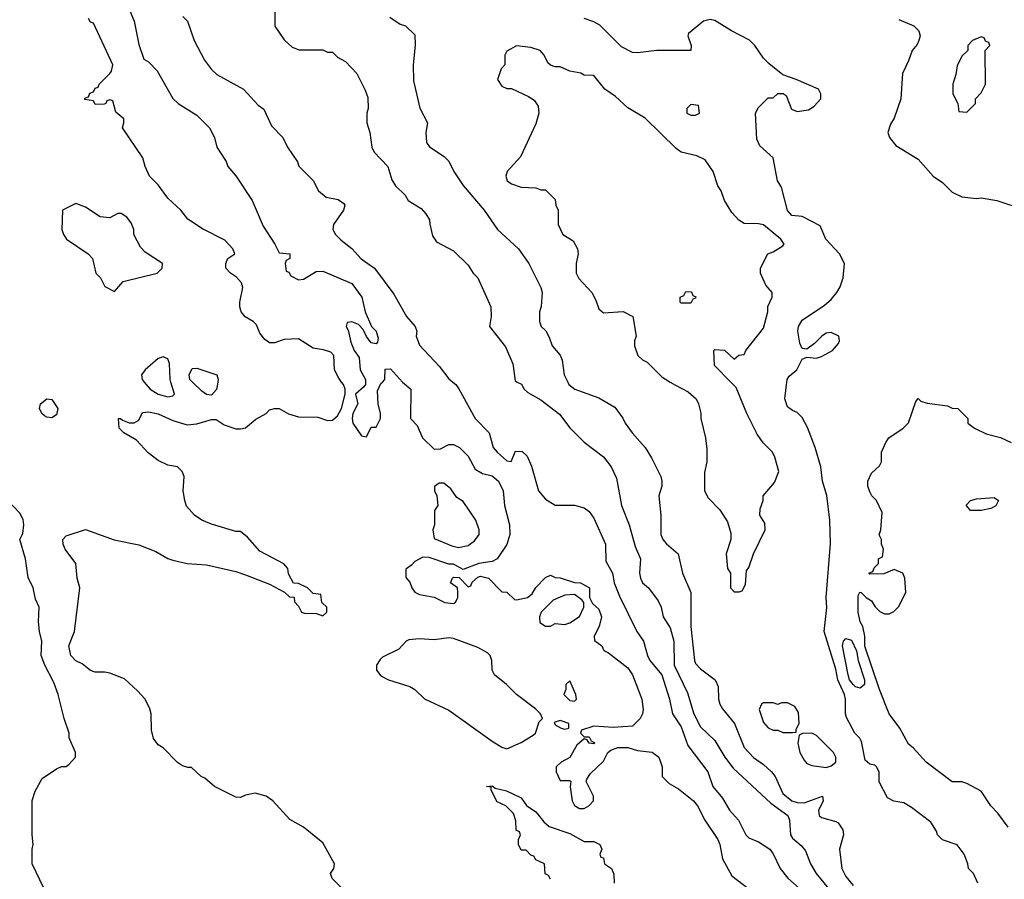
# Model space of a CAD drawing. Header units: inches. Extents: x 2671394 to 2765652, y 830470 to 955458.
# Tile 17 of 256: x 2685038 to 2689105, y 857946 to 861497. Entities that reach past the tile are written whole.
import ezdxf

# ---------------------------------------------------------------- set-up
doc = ezdxf.new("R2010")
doc.units = ezdxf.units.IN
doc.header["$MEASUREMENT"] = 0
doc.layers.add('C6885', color=7, linetype='Continuous')
doc.layers.add('C6886', color=7, linetype='Continuous')

msp = doc.modelspace()

# ---------------------------------------------------------------- linework, layer by layer
at = {"layer": 'C6885', "color": 2}
for points, elevation in [([(2686389.3, 857889.3), (2686328, 857950), (2686322, 857970), (2686335.3, 857990), (2686338, 858010), (2686290, 858096), (2686210, 858161.2), (2686153.2, 858193.2), (2686084, 858270), (2686055.3, 858290), (2686010, 858301.2), (2685970, 858294), (2685950, 858284), (2685930, 858285.2), (2685842, 858330), (2685803.1, 858363.1), (2685788, 858370), (2685748, 858408), (2685732, 858408), (2685710, 858415.3), (2685690, 858428.7), (2685630, 858488.7), (2685610, 858502), (2685590, 858528), (2685582, 858562), (2685581.2, 858630), (2685576, 858650), (2685556, 858690), (2685524.8, 858724.8), (2685470, 858774), (2685410, 858797.2), (2685390, 858802), (2685350, 858802), (2685330, 858808.7), (2685295.5, 858835.5), (2685270, 858849), (2685249.3, 858870), (2685240.9, 858910), (2685264.5, 858970), (2685286.6, 859150), (2685275.1, 859190), (2685269.2, 859250), (2685226, 859310), (2685217.2, 859330), (2685215.3, 859350), (2685230, 859364.7), (2685310, 859391.3), (2685427.9, 859347.9), (2685530, 859327.3), (2685599.9, 859299.9), (2685650, 859270.8), (2685670, 859264), (2685730, 859250.7), (2685810, 859244.9), (2685930, 859217.3), (2685970, 859204), (2686070, 859164.7), (2686131.6, 859131.6), (2686152.7, 859112.7), (2686171.3, 859111.3), (2686172.7, 859092.7), (2686190, 859074), (2686202, 859050), (2686214.6, 859045.4), (2686263.6, 859043.6), (2686290, 859034), (2686306, 859050), (2686306, 859070), (2686286, 859090), (2686282, 859122), (2686250, 859126), (2686226, 859150), (2686190, 859168), (2686168.7, 859168.7), (2686148.4, 859208.4), (2686146, 859230), (2686128.4, 859248.4), (2686030, 859302), (2685979.3, 859359.3), (2685950, 859382), (2685930, 859382), (2685830, 859412.7), (2685789.7, 859429.6), (2685759.3, 859450), (2685727.5, 859487.5), (2685719.3, 859510), (2685713.2, 859550), (2685717.2, 859610), (2685708.7, 859630), (2685689.1, 859649.1), (2685650, 859657.2), (2685610, 859676), (2685567.9, 859707.9), (2685519.6, 859759.6), (2685468, 859790), (2685448, 859810), (2685446, 859850), (2685454, 859850), (2685462, 859842), (2685490, 859832), (2685510, 859832), (2685530, 859842), (2685545.6, 859874.4), (2685570, 859877.3), (2685610, 859868.2), (2685670, 859840.5), (2685730, 859822.8), (2685770, 859826.8), (2685830, 859844.7), (2685850, 859844.7), (2685883, 859823), (2685930, 859807.3), (2685950, 859806.8), (2685970, 859810.8), (2686013.4, 859846.6), (2686055.3, 859870), (2686070, 859884.7), (2686090, 859891.3), (2686110, 859891), (2686148, 859868), (2686190, 859856.3), (2686270, 859854.8), (2686310, 859840.7), (2686330, 859842.8), (2686350, 859861), (2686366.6, 859890), (2686382.7, 859950), (2686382.7, 859970), (2686375.1, 859990), (2686367.5, 860000)], 10), ([(2685552.3, 860000), (2685577.3, 859970), (2685610, 859950.5), (2685650, 859939.1), (2685670, 859942.8), (2685677.2, 859950), (2685661.8, 860000)], 14), ([(2685856.3, 860000), (2685850.9, 859969.1), (2685830, 859946), (2685810, 859948), (2685790, 859962), (2685751.4, 860000)], 10), ([(2686466.4, 860000), (2686466, 859990), (2686459.8, 859980.2), (2686424.7, 859950), (2686434, 859910), (2686414, 859870), (2686410.6, 859850), (2686414, 859830), (2686450, 859778), (2686470, 859774), (2686490, 859814), (2686510, 859814), (2686528, 859850), (2686528, 859870), (2686518, 859910), (2686516.4, 859963.6), (2686530, 859994), (2686536, 860000)], 10), ([(2686619.2, 860000), (2686619.6, 859999.6), (2686654, 859970), (2686652, 859850), (2686679.8, 859819.8), (2686702, 859770), (2686750, 859722), (2686776.4, 859723.6), (2686810, 859742), (2686830, 859742), (2686854, 859730), (2686890, 859694), (2686919.6, 859639.6), (2686950, 859622), (2686990, 859612), (2687016, 859590), (2687034.8, 859550), (2687040.5, 859490), (2687060.7, 859410), (2687062.8, 859370), (2687050.5, 859329.5), (2687010.6, 859269.4), (2686990, 859259), (2686934, 859250), (2686870, 859226), (2686830, 859248), (2686810, 859248), (2686730, 859275.3), (2686703.6, 859276.4), (2686670, 859258), (2686656.9, 859243.1), (2686632.7, 859227.3), (2686632.7, 859192.7), (2686650, 859174), (2686658, 859150), (2686670, 859132), (2686690, 859122.8), (2686750, 859111.3), (2686794, 859090), (2686830, 859084.7), (2686838, 859090), (2686848, 859110), (2686848, 859130), (2686846, 859150), (2686818, 859170), (2686826, 859190), (2686830, 859194), (2686852.7, 859192.7), (2686890, 859154), (2686902, 859158), (2686907.3, 859172.7), (2686930, 859194), (2686942, 859198), (2686974, 859190), (2687030, 859134), (2687050, 859132), (2687082, 859102), (2687090, 859101), (2687135.3, 859110), (2687154.5, 859125.5), (2687169.3, 859150.7), (2687210, 859192), (2687230, 859202), (2687250, 859192), (2687270, 859191.3), (2687330, 859171.3), (2687354, 859170), (2687391, 859150), (2687391.3, 859110), (2687404.7, 859084.7), (2687430, 859062), (2687441, 859030), (2687431.3, 858990), (2687411.3, 858950), (2687412, 858932), (2687442, 858910), (2687451.3, 858891.3), (2687470, 858882), (2687550, 858818.8), (2687570, 858790.8), (2687607.7, 858690), (2687612.8, 858647.2), (2687610.5, 858629.5), (2687601, 858610), (2687570, 858578), (2687490, 858573.2), (2687410, 858579), (2687358, 858562), (2687354, 858550), (2687370, 858534), (2687390, 858534), (2687398, 858518), (2687414, 858510), (2687410, 858506), (2687390, 858508), (2687382, 858522), (2687370, 858526), (2687339.6, 858500.4), (2687311.1, 858448.9), (2687274, 858430), (2687254, 858410), (2687254, 858390), (2687270, 858354), (2687310, 858354), (2687314, 858350), (2687312, 858328), (2687320.7, 858270), (2687330, 858251.3), (2687350, 858238.8), (2687370, 858238.8), (2687388.7, 858250), (2687408.7, 858270), (2687408.7, 858290), (2687378, 858350), (2687380.4, 858359.6), (2687396.4, 858383.6), (2687450, 858434), (2687468, 858470), (2687480.2, 858479.8), (2687509.1, 858490.9), (2687550, 858491), (2687590, 858478), (2687650, 858470.7), (2687678, 858450), (2687691.3, 858410), (2687692, 858370), (2687721.4, 858341.4), (2687759.9, 858319.9), (2687821, 858270), (2687837.3, 858250), (2687867.7, 858190), (2687922, 858110), (2687930.5, 858090), (2687940.7, 858030), (2687979.8, 857959.8), (2688050, 857906)], 10), ([(2686826.5, 860000), (2686838.8, 859990), (2686852.5, 859972.5), (2686919.3, 859850), (2686977.3, 859790), (2686994, 859730), (2687010.6, 859710), (2687050, 859674), (2687068.7, 859671.3), (2687086, 859714), (2687112.9, 859712.9), (2687133.8, 859693.8), (2687152.7, 859652.7), (2687181.6, 859550), (2687210, 859516), (2687250, 859491.3), (2687330, 859491), (2687370, 859481), (2687390, 859464.7), (2687410, 859438), (2687457.3, 859330), (2687459.8, 859259.8), (2687487.3, 859210), (2687493.4, 859170), (2687515.2, 859115.2), (2687587.3, 858970), (2687614.8, 858930), (2687631, 858870), (2687641, 858850), (2687690.4, 858790), (2687722, 858690), (2687734, 858630), (2687770, 858576), (2687798, 858498), (2687881, 858390), (2687900.7, 858330), (2687940.9, 858280.9), (2687970, 858231), (2688007.3, 858190), (2688037.3, 858130), (2688050, 858117.3), (2688090, 858100.7), (2688136, 858070), (2688150, 858051.3), (2688178.8, 857990), (2688210.5, 857950.5), (2688270, 857898.8)], 14), ([(2687093.4, 860000), (2687110.7, 859990.7), (2687122, 859970), (2687136.9, 859956.9), (2687190, 859926), (2687267.5, 859867.5), (2687310.6, 859810.6), (2687370, 859751.3), (2687450, 859691.3), (2687481, 859650), (2687503.5, 859603.5), (2687523.8, 859490), (2687555.5, 859410), (2687580.3, 859320.3), (2687602, 859270), (2687598, 859210), (2687602, 859190), (2687610.5, 859170.5), (2687636, 859150), (2687675.9, 859095.9), (2687687.3, 859070), (2687696.3, 859030), (2687725.1, 858985.1), (2687739.5, 858930), (2687742, 858830), (2687796.7, 858716.7), (2687822.4, 858630), (2687850, 858576), (2687910, 858518.8), (2687950.5, 858450), (2687985.1, 858405.1), (2688140.2, 858260.3), (2688210.8, 858210), (2688217.3, 858190), (2688222, 858130), (2688230, 858116), (2688265.8, 858085.8), (2688283.4, 858063.4), (2688304, 858010), (2688327.7, 857970), (2688410.5, 857870)], 18), ([(2687301.9, 860000), (2687306.8, 859990), (2687331.3, 859970), (2687430, 859934.8), (2687495.9, 859895.9), (2687530, 859851.3), (2687538.8, 859830), (2687567.3, 859790), (2687621, 859730), (2687647.5, 859687.5), (2687686, 859610), (2687690.7, 859590.7), (2687690.7, 859569.3), (2687678, 859530), (2687686.8, 859450), (2687686.8, 859370), (2687694.8, 859350), (2687710, 859331), (2687758, 859290), (2687776, 859210), (2687810.5, 859130.5), (2687810.5, 858990.5), (2687824.9, 858850), (2687830, 858838), (2687850, 858816), (2687911, 858770), (2687922.8, 858742.8), (2687924.9, 858690), (2687930.6, 858670), (2687940.7, 858650), (2687990.5, 858590), (2688030.6, 858490), (2688068.7, 858448.7), (2688110, 858420.7), (2688144, 858390), (2688159.1, 858370), (2688190, 858300.7), (2688227.7, 858270), (2688250, 858262.8), (2688278, 858262), (2688354, 858290), (2688357.3, 858270), (2688337.3, 858230), (2688341, 858210), (2688350, 858201), (2688410, 858184.7), (2688418.8, 858178.8), (2688438, 858150), (2688441, 858130), (2688424.9, 858070), (2688434.8, 857990), (2688450, 857958), (2688480.9, 857920.9)], 22), ([(2687724.9, 860000), (2687746.4, 859986.4), (2687799.8, 859959.8), (2687832, 859930), (2687842, 859910), (2687851.1, 859871.1), (2687851.3, 859850), (2687871.3, 859770), (2687876.9, 859723.1), (2687876, 859670), (2687866.4, 859626.4), (2687866.8, 859550), (2687882, 859522), (2687930, 859472), (2687962, 859422), (2687975.3, 859375.3), (2687976, 859350), (2687956, 859290), (2687962, 859230), (2687974, 859210), (2687974, 859150), (2687990, 859134), (2688010, 859134), (2688022, 859138), (2688036.4, 859163.6), (2688040.4, 859219.6), (2688050, 859234), (2688069.3, 859290.7), (2688118, 859390), (2688116.4, 859416.4), (2688095.3, 859450), (2688096.4, 859476.4), (2688108.7, 859510), (2688109, 859530), (2688155.5, 859584.5), (2688174, 859630), (2688158, 859690), (2688148, 859710), (2688108.9, 859748.9), (2688084.7, 859784.7), (2688042, 859870), (2687998, 859978), (2687976.2, 860000)], 26), ([(2688995.3, 857930), (2688978, 857970), (2688958, 857990), (2688955.3, 858010), (2688939, 858050), (2688910, 858088.7), (2688850, 858108.7), (2688829.2, 858130), (2688825.2, 858145.2), (2688802, 858182), (2688722, 858242), (2688690, 858262), (2688648.9, 858268.9), (2688623.1, 858283.1), (2688588.4, 858348.4), (2688588, 858390), (2688578, 858410), (2688570, 858418), (2688550, 858422), (2688530, 858438), (2688515.5, 858515.5), (2688509.1, 858529.1), (2688488, 858550), (2688454, 858614), (2688449.2, 858630), (2688449.4, 858690), (2688445.1, 858710), (2688417.7, 858770), (2688410, 858814), (2688360.5, 858970), (2688371.7, 859068.3), (2688369.5, 859110), (2688387.6, 859332.4), (2688385.1, 859430), (2688371.7, 859531.7), (2688354.5, 859590), (2688347, 859650), (2688323.7, 859730), (2688291.7, 859811.7), (2688270, 859854), (2688250, 859874), (2688230, 859882), (2688210, 859898), (2688199, 859930), (2688206.9, 860000)], 22), ([(2689121.5, 858161.5), (2689078.9, 858218.9), (2689049.4, 858249.4), (2689009.5, 858309.5), (2688950, 858342), (2688930, 858348), (2688890, 858348), (2688782, 858430), (2688729.4, 858489.4), (2688710, 858504), (2688673.2, 858570), (2688629.6, 858630), (2688589.4, 858730), (2688529.3, 858909.3), (2688529.2, 858950), (2688521.2, 858990), (2688509.2, 859010), (2688501.2, 859050), (2688502, 859118), (2688508, 859132), (2688514, 859130), (2688534, 859110), (2688556.9, 859096.9), (2688571.6, 859071.6), (2688591.6, 859051.6), (2688610, 859042), (2688630, 859042), (2688648.4, 859051.6), (2688668.4, 859071.6), (2688698, 859130), (2688694, 859190), (2688686, 859210), (2688650, 859226), (2688607.3, 859207.3), (2688550, 859206), (2688546, 859210), (2688562, 859218), (2688567.3, 859232.7), (2688586, 859250), (2688586, 859270), (2688602, 859278), (2688606, 859310), (2688598, 859330), (2688598, 859350), (2688588.7, 859368.7), (2688595.3, 859390), (2688600.4, 859460.4), (2688578, 859510), (2688558, 859530), (2688550, 859546), (2688542, 859570), (2688542, 859590), (2688556.4, 859623.6), (2688590, 859654), (2688598, 859670), (2688598, 859710), (2688615.3, 859750), (2688628.7, 859770), (2688688, 859810), (2688708.9, 859831.1), (2688740.4, 859919.6), (2688750, 859932), (2688761, 859921), (2688787.3, 859912.7), (2688870, 859902), (2688890, 859892), (2688914, 859890), (2688954, 859850), (2688954, 859830), (2688982, 859810), (2689030, 859786), (2689090, 859771), (2689134, 859750)], 18), ([(2685138, 857910), (2685089, 858010), (2685089, 858070), (2685094, 858090), (2685088.7, 858130), (2685089.1, 858270.9), (2685102, 858310), (2685130, 858362), (2685190, 858402), (2685210, 858412), (2685230, 858412), (2685240.4, 858419.6), (2685268, 858450), (2685268, 858470), (2685242, 858530), (2685242, 858550), (2685222, 858610), (2685197.2, 858710), (2685178.9, 858758.9), (2685140.9, 858830), (2685126.6, 858870), (2685129.3, 858929.3), (2685119, 858970), (2685115.3, 859010), (2685118, 859070), (2685103.1, 859103.1), (2685094, 859150), (2685072.5, 859192.5), (2685062, 859270), (2685038, 859350), (2685050, 859374), (2685055.1, 859410), (2685052.7, 859432.7), (2685038.6, 859458.6), (2684989.4, 859509.4)], 14), ([(2687230, 857946), (2687222, 857962), (2687208.4, 857968.4), (2687206, 858010), (2687170, 858026), (2687162, 858042), (2687150, 858046), (2687130, 858066), (2687110, 858066), (2687098, 858090), (2687098, 858110), (2687106, 858130), (2687102, 858142), (2687088.4, 858148.4), (2687087.3, 858187.3), (2687078, 858218), (2687046, 858250), (2687010, 858266), (2686986, 858314), (2686986, 858326), (2686966, 858330), (2686990, 858332), (2687002, 858322), (2687048.4, 858311.6), (2687110, 858282), (2687130.8, 858250.8), (2687170, 858224.7), (2687202.8, 858182.8), (2687224.7, 858164.7), (2687310, 858134.8), (2687370, 858102), (2687410, 858102), (2687434, 858090), (2687442, 858070), (2687434, 858050), (2687438, 858038), (2687450, 858034), (2687454, 858010), (2687482, 857990), (2687492.7, 857967.3), (2687494, 857930)], 6)]:
    msp.add_lwpolyline(points, dxfattribs=dict(at, elevation=elevation))
for points, elevation in [([(2685170, 859852.3), (2685150, 859854.5), (2685140.8, 859860.8), (2685129.3, 859870), (2685119.3, 859890), (2685124, 859910), (2685150, 859931), (2685170, 859927.3), (2685195.5, 859890), (2685190, 859864)], 10), ([(2686790, 859582), (2686770, 859582), (2686751.6, 859568.4), (2686751.3, 859550), (2686761, 859530), (2686764.7, 859490), (2686752, 859470), (2686751.3, 859410), (2686744.7, 859390), (2686750, 859354), (2686822.8, 859322.8), (2686850, 859316), (2686890, 859324.7), (2686916.5, 859343.5), (2686935.3, 859370), (2686935.3, 859390), (2686922, 859430), (2686870, 859506), (2686843.1, 859523.1), (2686819, 859559)], 10), ([(2689010, 859469), (2688966, 859470), (2688948.4, 859491.6), (2688966, 859510), (2688990, 859518), (2689063.6, 859523.6), (2689082, 859510), (2689070, 859488), (2689050, 859478)], 14), ([(2687330, 859122), (2687290, 859119), (2687241.4, 859098.6), (2687192, 859050), (2687184.7, 859030), (2687186.8, 859006.8), (2687210, 858992), (2687230, 858992), (2687250, 859002), (2687290, 858998), (2687310, 859006), (2687350, 859032), (2687368.7, 859070), (2687368, 859090), (2687360.4, 859100.4)], 10), ([(2686810, 858944), (2686750, 858935.3), (2686690, 858939), (2686644.7, 858935.3), (2686634, 858930), (2686603.6, 858896.4), (2686536.9, 858863.1), (2686526.4, 858853.6), (2686511.3, 858830), (2686511.3, 858810), (2686530, 858786.8), (2686562, 858770), (2686650, 858742.8), (2686670.4, 858730.4), (2686710, 858690.8), (2686810, 858644.9), (2686990, 858516), (2687030, 858491.3), (2687050, 858484.7), (2687110, 858510.8), (2687158.9, 858541.1), (2687169, 858550), (2687183.7, 858596.3), (2687198, 858610), (2687188.7, 858630), (2687169, 858650), (2687089.5, 858709.5), (2687048.7, 858750), (2686999, 858790), (2686989.2, 858810), (2686988.7, 858850), (2686982, 858870), (2686970, 858882), (2686930, 858904), (2686830, 858941.2)], 10), ([(2688510, 858735.1), (2688490, 858741.6), (2688481.6, 858750), (2688465.7, 858770), (2688459.7, 858790), (2688436.2, 858910), (2688441.2, 858930), (2688450, 858941), (2688473.4, 858933.4), (2688494.8, 858890), (2688502, 858850), (2688528, 858770), (2688527.3, 858750)], 18), ([(2687310, 858766), (2687294, 858750), (2687294, 858730), (2687286, 858710), (2687310, 858684.7), (2687330, 858682), (2687338, 858690), (2687335.3, 858710)], 10), ([(2688210, 858675.3), (2688185.4, 858674.6), (2688170, 858668.7), (2688150, 858675.3), (2688110, 858675.3), (2688102, 858670), (2688092.7, 858647.3), (2688110, 858594), (2688130, 858572), (2688150, 858562), (2688170, 858562), (2688190, 858552), (2688230, 858552), (2688246, 858554), (2688246, 858566), (2688258, 858590), (2688254.6, 858634.6), (2688240.4, 858660.4)], 26), ([(2687270, 858602), (2687246, 858594), (2687250, 858584.7), (2687274, 858570), (2687290, 858566), (2687306, 858570), (2687306, 858590)], 10), ([(2688310, 858549.2), (2688271.6, 858548.4), (2688258, 858542), (2688252, 858508), (2688261, 858470), (2688278, 858438), (2688290, 858424.7), (2688310, 858416), (2688370, 858407.3), (2688390, 858414.8), (2688409, 858430), (2688409.2, 858450), (2688399.3, 858470), (2688330, 858539.3)], 26)]:
    msp.add_lwpolyline(points, close=True, dxfattribs=dict(at, elevation=elevation))
at = {"layer": 'C6886', "color": 2}
for points, elevation in [([(2685463.6, 861603.6), (2685510.4, 861490), (2685530, 861394), (2685550, 861334), (2685570, 861322), (2685605.4, 861285.4), (2685670.9, 861170.9), (2685692, 861150), (2685770, 861102), (2685822, 861050), (2685842, 861010), (2685852, 860970), (2685890.9, 860910.9), (2685898, 860890), (2685930, 860852), (2685998, 860750), (2686043.5, 860643.5), (2686092, 860570), (2686110, 860534), (2686154, 860530), (2686154, 860510), (2686138, 860502), (2686134, 860490), (2686138, 860458), (2686150, 860454), (2686158, 860438), (2686190, 860422), (2686210, 860424.7), (2686263.1, 860456.9), (2686290, 860458), (2686410, 860406.8), (2686450.7, 860350), (2686464.7, 860290), (2686491.3, 860230), (2686510.8, 860210), (2686518.8, 860181.2), (2686516, 860164), (2686510, 860158), (2686490, 860162), (2686470, 860188), (2686457.2, 860217.2), (2686437.2, 860237.2), (2686410, 860248.7), (2686390, 860246), (2686386, 860230), (2686394.4, 860214.4), (2686405.1, 860165.1), (2686419.1, 860130), (2686440.7, 860100.7), (2686444.4, 860050), (2686466.8, 860010), (2686466.4, 860000)], 10), ([(2686091.1, 861571.1), (2686092, 861470), (2686130, 861414), (2686163.6, 861383.6), (2686192.7, 861372.7), (2686290, 861372), (2686310, 861362), (2686330, 861362), (2686350, 861342), (2686383.6, 861323.6), (2686430, 861274), (2686465.4, 861205.4), (2686475.3, 861175.3), (2686478, 861130), (2686472, 861110), (2686472, 861070), (2686484.7, 861030), (2686492, 860970), (2686502, 860950), (2686558, 860890), (2686575.3, 860835.3), (2686590.9, 860810.9), (2686630, 860772), (2686642, 860750), (2686696.8, 860716.8), (2686715.3, 860695.3), (2686731.3, 860670), (2686731.6, 860651.6), (2686743.6, 860603.6), (2686759.6, 860579.6), (2686830, 860542), (2686890, 860482), (2686911.3, 860450), (2686931, 860430), (2686984.7, 860310), (2686986, 860270), (2686978, 860230), (2687045.2, 860145.2), (2687075.2, 860075.2), (2687084.7, 860004.7), (2687093.4, 860000)], 18), ([(2686367.5, 860000), (2686355.5, 860015.5), (2686338, 860050), (2686335.3, 860110), (2686323.1, 860123.1), (2686292.9, 860132.9), (2686250, 860139.3), (2686190, 860179), (2686130, 860175.3), (2686090, 860162), (2686070, 860162), (2686050, 860175.3), (2686030, 860202), (2686016, 860236), (2686002, 860250), (2685969.7, 860269.7), (2685952.7, 860290), (2685946.6, 860310), (2685946.6, 860330), (2685959, 860390), (2685954, 860410), (2685933.2, 860433.2), (2685908, 860450), (2685888.7, 860470), (2685888.7, 860490), (2685898, 860510), (2685926, 860530), (2685918, 860550), (2685885.6, 860585.6), (2685792.5, 860632.5), (2685732.5, 860672.5), (2685704, 860710), (2685650, 860759), (2685610, 860814), (2685574, 860850), (2685556, 860890), (2685546.3, 860926.3), (2685462, 861050), (2685468, 861070), (2685467.3, 861087.3), (2685434.6, 861114.6), (2685422, 861162), (2685410, 861166), (2685398, 861162), (2685394, 861150), (2685387.3, 861147.3), (2685350, 861146), (2685342, 861162), (2685307.3, 861167.3), (2685307.3, 861172.7), (2685322, 861178), (2685327.3, 861192.7), (2685342, 861198), (2685350, 861214), (2685362, 861218), (2685366, 861230), (2685410, 861274), (2685416.4, 861283.6), (2685422, 861310), (2685342, 861482), (2685330, 861486), (2685322, 861502)], 10), ([(2685712, 861510), (2685730.9, 861490.9), (2685758, 861410), (2685801, 861330), (2685830, 861291.3), (2685852, 861270), (2685962, 861210), (2686023.5, 861143.5), (2686046.4, 861126.4), (2686078, 861058), (2686124.7, 861010), (2686144.7, 860970), (2686184.7, 860910), (2686191.1, 860891.1), (2686250, 860832), (2686272, 860790), (2686303.5, 860763.5), (2686353.7, 860753.7), (2686377.3, 860737.3), (2686381, 860730), (2686374.8, 860710), (2686334, 860650), (2686330.8, 860630), (2686342.8, 860610), (2686365.8, 860585.8), (2686410, 860551), (2686448.5, 860508.5), (2686502.8, 860470), (2686583.5, 860363.5), (2686636, 860270), (2686672, 860230), (2686678, 860210), (2686676, 860190), (2686690, 860152), (2686770, 860064.9), (2686810, 860013.4), (2686826.5, 860000)], 14), ([(2686566.4, 861506.4), (2686610, 861478), (2686630.9, 861470.9), (2686670, 861434), (2686671.1, 861391.1), (2686662.8, 861310), (2686664.5, 861244.5), (2686690.9, 861130.9), (2686722, 861070), (2686716, 861030), (2686718, 860990), (2686730.9, 860970.9), (2686790.9, 860930.9), (2686810, 860912), (2686831, 860870), (2686870, 860811.3), (2686956, 860710), (2687011, 860630), (2687098, 860550), (2687141, 860490), (2687190.7, 860390.7), (2687196, 860370), (2687191.6, 860311.6), (2687184.7, 860290), (2687184.7, 860250), (2687192, 860230), (2687210.9, 860210.9), (2687225.4, 860185.4), (2687238, 860150), (2687270.7, 860110.7), (2687278.8, 860090), (2687287.3, 860030), (2687301.9, 860000)], 22), ([(2688206.9, 860000), (2688208, 860010), (2688216.4, 860023.6), (2688248, 860050), (2688270, 860094), (2688290, 860102), (2688330, 860098), (2688350, 860106), (2688395.3, 860130), (2688420.2, 860159.8), (2688424, 860170), (2688422, 860190), (2688390, 860205.2), (2688370, 860201.2), (2688351.3, 860190), (2688321.4, 860158.6), (2688290, 860135.3), (2688270, 860138), (2688260.1, 860160.1), (2688252, 860210), (2688255.1, 860230), (2688270, 860256), (2688362.7, 860317.3), (2688390, 860341), (2688413.2, 860370), (2688426.8, 860393.2), (2688439.3, 860430), (2688445.2, 860490), (2688424, 860530), (2688368.7, 860590), (2688344.7, 860644.7), (2688270, 860684), (2688227.2, 860687.2), (2688210, 860708), (2688184.7, 860804.7), (2688168.9, 860831.1), (2688150, 860926), (2688096, 860976), (2688083.2, 861003.2), (2688078, 861110), (2688090, 861134), (2688130, 861174), (2688150, 861174), (2688170, 861192), (2688191.1, 861191.1), (2688203.6, 861183.6), (2688226.4, 861126.4), (2688250, 861118), (2688296.4, 861123.6), (2688320.4, 861139.6), (2688348, 861170), (2688348, 861190), (2688338, 861210), (2688246, 861250), (2688190, 861268.7), (2688133.6, 861313.6), (2688110, 861338), (2688075.3, 861390), (2688052.5, 861412.5), (2687978, 861450), (2687910, 861493.2), (2687890, 861497.2), (2687862, 861490), (2687801, 861439), (2687798, 861430), (2687811.3, 861390), (2687810, 861368.7), (2687670, 861368.7), (2687590, 861359.3), (2687570, 861361.2), (2687523.9, 861383.9), (2687434.6, 861474.6), (2687410, 861487.8), (2687370, 861501.6)], 22), ([(2688670, 861498), (2688730.9, 861470.9), (2688752, 861450), (2688758, 861430), (2688752, 861410), (2688745.4, 861394.6), (2688724.7, 861370), (2688710, 861326), (2688685.4, 861274.6), (2688678, 861170), (2688650.8, 861090), (2688635.3, 861064.7), (2688624.7, 861030), (2688631, 861010), (2688657.5, 860977.5), (2688750, 860921), (2688812, 860850), (2688850, 860824.7), (2688890, 860784.7), (2688930, 860764.7), (2688990, 860758), (2689010, 860761), (2689074, 860750), (2689191.6, 860711.6)], 22), ([(2687976.2, 860000), (2687908.4, 860068.4), (2687906, 860130), (2687910, 860134), (2687950, 860132), (2687990, 860094), (2688008.4, 860111.6), (2688030, 860114), (2688038, 860130), (2688110, 860222), (2688128, 860290), (2688128.4, 860311.6), (2688146, 860350), (2688146, 860370), (2688120.4, 860400.4), (2688098, 860450), (2688098, 860470), (2688128, 860530), (2688150, 860538), (2688190, 860562), (2688195.3, 860570), (2688182, 860590), (2688110, 860648.7), (2688090, 860654), (2688030, 860655.3), (2688008.9, 860668.9), (2687980.2, 860700.2), (2687949.1, 860749.1), (2687935.3, 860790), (2687922, 860810), (2687902, 860870), (2687870, 860918), (2687834.6, 860934.6), (2687770, 860949), (2687750, 860964), (2687622, 861090), (2687550, 861133.2), (2687498.9, 861178.9), (2687455.3, 861210), (2687410, 861266), (2687370, 861268), (2687356.4, 861276.4), (2687310, 861284), (2687270, 861302), (2687250, 861302), (2687230, 861308.7), (2687219, 861319), (2687204, 861350), (2687188, 861370), (2687150, 861381.2), (2687090, 861388), (2687050, 861366), (2687042, 861350), (2687042, 861310), (2687026.4, 861293.6), (2687011.3, 861250), (2687030, 861222), (2687050, 861212), (2687070, 861212), (2687139.6, 861179.6), (2687163.6, 861163.6), (2687179.6, 861139.6), (2687182, 861110), (2687170, 861066), (2687106, 860930), (2687051.3, 860870), (2687046, 860850), (2687051.1, 860831.1), (2687070, 860818), (2687110, 860804.7), (2687170, 860802), (2687190, 860794), (2687210, 860794), (2687250, 860754), (2687252, 860730), (2687262, 860710), (2687262, 860650), (2687282, 860610), (2687323.6, 860583.6), (2687342, 860550), (2687344.7, 860530), (2687336, 860490), (2687336, 860450), (2687348.1, 860428.1), (2687401, 860370), (2687418, 860338), (2687430, 860302), (2687450, 860286), (2687531.3, 860291.3), (2687571.1, 860271.1), (2687584.7, 860190), (2687578, 860170), (2687578, 860150), (2687592, 860110), (2687610, 860092), (2687630, 860082), (2687690, 860022), (2687724.9, 860000)], 26), ([(2685661.8, 860000), (2685658.7, 860010), (2685656.6, 860076.6), (2685650, 860095.3), (2685630, 860104), (2685610, 860097.2), (2685556, 860050), (2685541, 860030), (2685544, 860010), (2685552.3, 860000)], 14), ([(2685751.4, 860000), (2685741.2, 860010), (2685737.2, 860030), (2685750, 860056), (2685770, 860057.3), (2685852, 860030), (2685858, 860010), (2685856.3, 860000)], 10), ([(2686536, 860000), (2686546, 860010), (2686547.3, 860052.7), (2686570, 860054), (2686619.2, 860000)], 10)]:
    msp.add_lwpolyline(points, dxfattribs=dict(at, elevation=elevation))
for points, elevation in [([(2689010, 861426), (2688974, 861410), (2688954, 861390), (2688954, 861370), (2688930, 861346), (2688910, 861306), (2688904.7, 861270), (2688892, 861230), (2688892, 861190), (2688914, 861150), (2688918, 861118), (2688950, 861114), (2688986, 861150), (2688986, 861170), (2689010, 861194), (2689028, 861230), (2689026, 861370), (2689046, 861390), (2689042, 861402), (2689027.3, 861407.3), (2689022, 861422)], 26), ([(2687810, 861146), (2687794, 861130), (2687794, 861110), (2687810, 861102), (2687830, 861102), (2687846, 861110), (2687842, 861142)], 26), ([(2685270, 860738), (2685214, 860710), (2685211.3, 860630), (2685218, 860610), (2685231.3, 860590), (2685321, 860530), (2685338, 860510), (2685352, 860450), (2685372, 860430), (2685390, 860394), (2685430, 860374), (2685465.2, 860414.8), (2685606, 860450), (2685626, 860470), (2685628, 860490), (2685556.5, 860536.5), (2685536.5, 860556.5), (2685509.3, 860609.3), (2685508.7, 860630), (2685498, 860658), (2685480.4, 860680.4), (2685456.4, 860696.4), (2685443.6, 860696.4), (2685410, 860678), (2685370, 860682), (2685310, 860722)], 14), ([(2687770, 860326), (2687766, 860330), (2687766, 860350), (2687782, 860358), (2687790, 860374), (2687812.7, 860372.7), (2687818, 860358), (2687831.6, 860351.6), (2687830, 860346), (2687818, 860342), (2687810, 860326)], 26)]:
    msp.add_lwpolyline(points, close=True, dxfattribs=dict(at, elevation=elevation))

doc.saveas('drawing.dxf')
